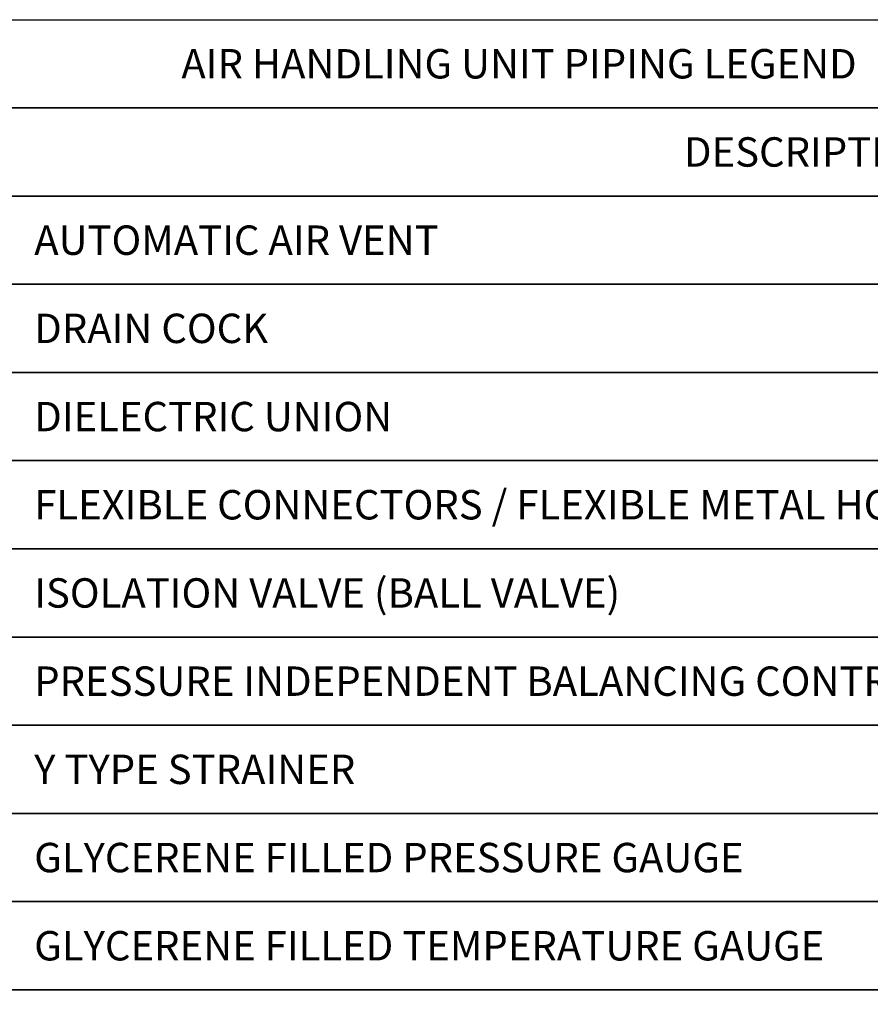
# Model space of a CAD drawing. Header units: millimetres. Extents: x -1469 to 52323, y -1368 to 13830.
# Tile 75 of 85: x 34735 to 36183, y -269 to 1406. Entities that reach past the tile are written whole.
import ezdxf

# ---------------------------------------------------------------- set-up
doc = ezdxf.new("R2010")
doc.units = ezdxf.units.MM
doc.layers.add('HVAC DETAIL LINE', color=7, linetype='Continuous')
doc.layers.add('HVAC DETAIL TEXT', color=7, linetype='Continuous')
doc.styles.get("Standard").update_dxf_attribs({"font": 'arial.ttf'})

msp = doc.modelspace()

# ---------------------------------------------------------------- linework, layer by layer
at = {"layer": 'HVAC DETAIL LINE'}
for points in [[(33709.7, 1405.7), (37459.7, 1405.7), (37459.7, 1255.7), (33709.7, 1255.7)], [(34709.7, 1255.7), (37459.7, 1255.7), (37459.7, 1105.7), (34709.7, 1105.7)], [(34709.7, 1105.7), (37459.7, 1105.7), (37459.7, 955.7), (34709.7, 955.7)], [(34709.7, 955.7), (37459.7, 955.7), (37459.7, 805.7), (34709.7, 805.7)], [(34709.7, 805.7), (37459.7, 805.7), (37459.7, 655.7), (34709.7, 655.7)], [(34709.7, 655.7), (37459.7, 655.7), (37459.7, 505.7), (34709.7, 505.7)], [(34709.7, 505.7), (37459.7, 505.7), (37459.7, 355.7), (34709.7, 355.7)], [(34709.7, 355.7), (37459.7, 355.7), (37459.7, 205.7), (34709.7, 205.7)], [(34709.7, 205.7), (37459.7, 205.7), (37459.7, 55.7), (34709.7, 55.7)], [(34709.7, 55.7), (37459.7, 55.7), (37459.7, -94.3), (34709.7, -94.3)], [(34709.7, -94.3), (37459.7, -94.3), (37459.7, -244.3), (34709.7, -244.3)], [(34709.7, -244.3), (37459.7, -244.3), (37459.7, -394.3), (34709.7, -394.3)]]:
    msp.add_lwpolyline(points, close=True, dxfattribs=at)

# ---------------------------------------------------------------- texts
at = {"layer": 'HVAC DETAIL TEXT', "char_height": 50}
for s, width, heights, insert, attachment_point in [('{\\Fromans|c0;AIR HANDLING UNIT PIPING LEGEND}', 1698.439, [0], (35584.7, 1330.7), 5), ('{\\Fromans|c0;DESCRIPTION}', 1129.662, [0], (36084.7, 1180.7), 5), ('{\\Fromans|c0;AUTOMATIC AIR VENT}', 1439.329, [0], (34759.7, 1030.7), 4), ('{\\Fromans|c0;DRAIN COCK}', 1439.329, [0], (34759.7, 880.7), 4), ('{\\Fromans|c0;DIELECTRIC UNION}', 1439.329, [0], (34759.7, 730.7), 4), ('{\\Fromans|c0;FLEXIBLE CONNECTORS / FLEXIBLE METAL HOSE}', 1871.929, [0], (34759.7, 580.7), 4), ('{\\Fromans|c0;ISOLATION VALVE (BALL VALVE)}', 1439.329, [0], (34759.7, 430.7), 4), ('{\\Fromans|c0;PRESSURE INDEPENDENT BALANCING CONTROL VALVE (PICV / PIBCV)}', 2669.399, [0], (34759.7, 280.7), 4), ('{\\Fromans|c0;Y TYPE STRAINER }', 1439.329, [0], (34759.7, 130.7), 4), ('{\\Fromans|c0;GLYCERENE FILLED PRESSURE GAUGE}', 1439.329, [0], (34759.7, -19.3), 4), ('{\\Fromans|c0;GLYCERENE FILLED TEMPERATURE GAUGE}', 1564.925, [100.3], (34759.7, -169.3), 4)]:
    msp.add_mtext_dynamic_manual_height_columns(s, width=width, gutter_width=1, heights=heights, dxfattribs=dict(at, insert=insert, attachment_point=attachment_point))

doc.saveas('drawing.dxf')
